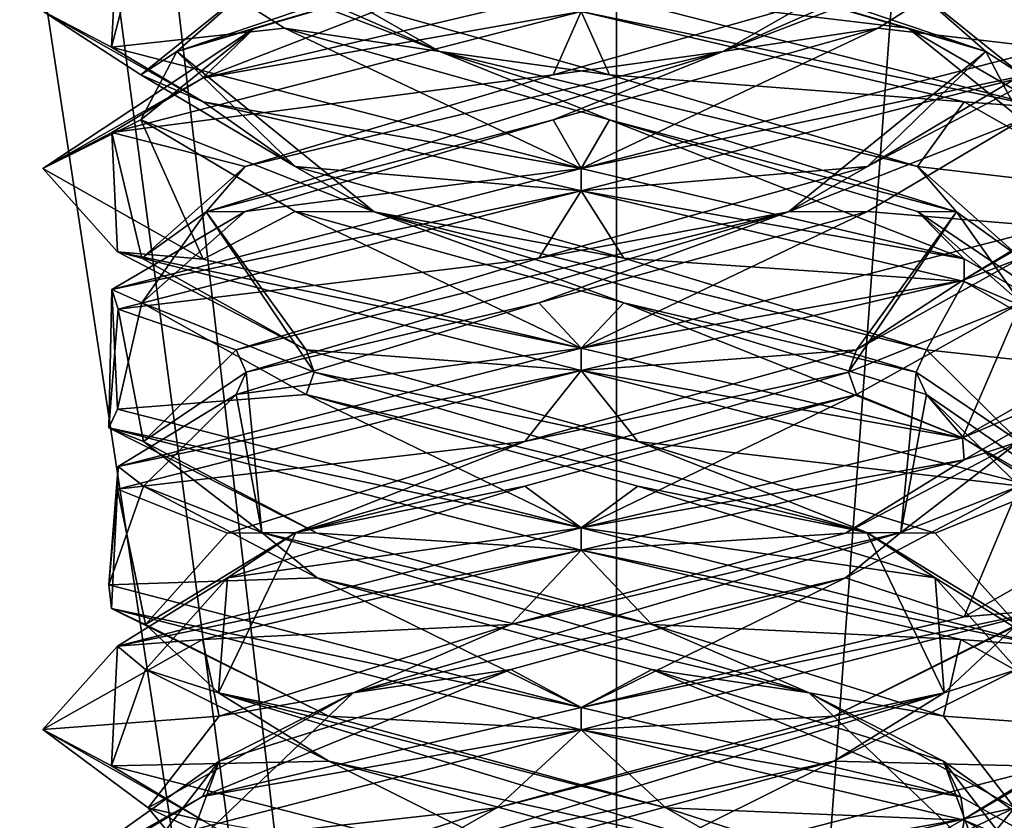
# Model space of a CAD drawing. Header units: millimetres. Extents: x -19 to 152, y -2 to 200.
# Tile 22 of 162: x -14.86 to -12.12, y 12.99 to 15.21. Entities that reach past the tile are written whole.
import ezdxf

# ---------------------------------------------------------------- set-up
doc = ezdxf.new("R2010")
doc.units = ezdxf.units.MM
doc.header["$LTSCALE"] = 65.185185
for name, color, linetype in [('181', 7, 'CONTINUOUS'), ('190', 7, 'CONTINUOUS'), ('191', 7, 'CONTINUOUS'), ('192', 7, 'CONTINUOUS'), ('202', 7, 'CONTINUOUS'), ('203', 7, 'CONTINUOUS'), ('204', 7, 'CONTINUOUS'), ('214', 7, 'CONTINUOUS'), ('215', 7, 'CONTINUOUS'), ('216', 7, 'CONTINUOUS'), ('235', 7, 'CONTINUOUS'), ('236', 7, 'CONTINUOUS'), ('237', 7, 'CONTINUOUS'), ('340', 7, 'CONTINUOUS'), ('676', 7, 'CONTINUOUS'), ('777', 7, 'CONTINUOUS'), ('778', 7, 'CONTINUOUS'), ('779', 7, 'CONTINUOUS')]:
    doc.layers.add(name, color=color, linetype=linetype)

msp = doc.modelspace()

# ---------------------------------------------------------------- linework, layer by layer
at = {"layer": '181', "color": 7, "linetype": 'Continuous'}
for points in [[(-14.6085, 15.1374, -0.7333), (-14.8, 15.2379, 0.0017), (-14.591, 15.47, 0.7638), (-14.6085, 15.1374, -0.7333)], [(-13.3, 15.3, 1.5), (-14.3547, 15.0518, 1.0666), (-13.3, 15.2375, 1.5), (-13.3, 15.3, 1.5)], [(-14.3535, 14.9853, -1.0678), (-14.8, 15.2379, 0.0017), (-14.6085, 15.1374, -0.7333), (-14.3535, 14.9853, -1.0678)], [(-13.3, 15.2375, 1.5), (-14.3547, 15.0518, 1.0666), (-14.6074, 14.9006, 0.7354), (-13.3, 15.2375, 1.5)], [(-13.3, 14.8, -1.5), (-14.3535, 14.9853, -1.0678), (-14.6085, 15.1374, -0.7333), (-13.3, 14.8, -1.5)], [(-14.3547, 15.0518, 1.0666), (-14.8, 14.8004, 0.0017), (-14.6074, 14.9006, 0.7354), (-14.3547, 15.0518, 1.0666)], [(-13.3, 14.7375, -1.5), (-14.3535, 14.9853, -1.0678), (-13.3, 14.8, -1.5), (-13.3, 14.7375, -1.5)], [(-14.6074, 14.9006, 0.7354), (-14.8, 14.8004, 0.0017), (-14.5918, 14.5678, -0.7625), (-14.6074, 14.9006, 0.7354)], [(-14.8, 14.8004, 0.0017), (-14.3535, 14.5478, -1.0678), (-14.5918, 14.5678, -0.7625), (-14.8, 14.8004, 0.0017)], [(-13.3, 14.7375, 1.5), (-13.3, 14.8, 1.5), (-14.6074, 14.4631, 0.7354), (-13.3, 14.7375, 1.5)], [(-14.59, 14.408, 0.7655), (-13.3, 14.7375, 1.5), (-14.6074, 14.4631, 0.7354), (-14.59, 14.408, 0.7655)], [(-13.3, 14.3, -1.5), (-13.3, 14.2375, -1.5), (-14.5918, 14.5678, -0.7625), (-13.3, 14.3, -1.5)], [(-14.3535, 14.5478, -1.0678), (-13.3, 14.3, -1.5), (-14.5918, 14.5678, -0.7625), (-14.3535, 14.5478, -1.0678)], [(-14.6161, 14.0782, -0.7196), (-14.59, 14.408, 0.7655), (-14.6074, 14.4631, 0.7354), (-14.6161, 14.0782, -0.7196)], [(-14.5918, 14.1303, -0.7625), (-14.6161, 14.0782, -0.7196), (-14.6074, 14.4631, 0.7354), (-14.5918, 14.1303, -0.7625)], [(-13.3, 14.2375, 1.5), (-13.3, 14.3, 1.5), (-14.59, 13.9705, 0.7655), (-13.3, 14.2375, 1.5)], [(-14.5913, 13.9074, 0.7633), (-13.3, 14.2375, 1.5), (-14.59, 13.9705, 0.7655), (-14.5913, 13.9074, 0.7633)], [(-13.3, 13.8, -1.5), (-14.6161, 14.0782, -0.7196), (-14.5918, 14.1303, -0.7625), (-13.3, 13.8, -1.5)], [(-13.3, 13.7375, -1.5), (-14.6161, 14.0782, -0.7196), (-13.3, 13.8, -1.5), (-13.3, 13.7375, -1.5)], [(-14.6161, 13.6407, -0.7196), (-14.5913, 13.9074, 0.7633), (-14.59, 13.9705, 0.7655), (-14.6161, 13.6407, -0.7196)], [(-14.6083, 13.5748, -0.7338), (-14.5913, 13.9074, 0.7633), (-14.6161, 13.6407, -0.7196), (-14.6083, 13.5748, -0.7338)], [(-13.3, 13.7375, 1.5), (-13.3, 13.8, 1.5), (-14.5913, 13.4699, 0.7633), (-13.3, 13.7375, 1.5)], [(-14.3551, 13.4892, 1.0662), (-13.3, 13.7375, 1.5), (-14.5913, 13.4699, 0.7633), (-14.3551, 13.4892, 1.0662)], [(-13.3, 13.3, -1.5), (-14.6083, 13.5748, -0.7338), (-14.6161, 13.6407, -0.7196), (-13.3, 13.3, -1.5)], [(-13.3, 13.2375, -1.5), (-14.6083, 13.5748, -0.7338), (-13.3, 13.3, -1.5), (-13.3, 13.2375, -1.5)], [(-14.8, 13.2379, 0.0021), (-14.3551, 13.4892, 1.0662), (-14.5913, 13.4699, 0.7633), (-14.8, 13.2379, 0.0021)], [(-14.6083, 13.1373, -0.7338), (-14.8, 13.2379, 0.0021), (-14.5913, 13.4699, 0.7633), (-14.6083, 13.1373, -0.7338)], [(-13.3, 13.3, 1.5), (-14.3551, 13.0517, 1.0662), (-13.3, 13.2375, 1.5), (-13.3, 13.3, 1.5)], [(-14.3536, 12.9854, -1.0676), (-14.8, 13.2379, 0.0021), (-14.6083, 13.1373, -0.7338), (-14.3536, 12.9854, -1.0676)], [(-13.3, 13.2375, 1.5), (-14.3551, 13.0517, 1.0662), (-14.6075, 12.9005, 0.7351), (-13.3, 13.2375, 1.5)], [(-13.3, 12.8, -1.5), (-14.3536, 12.9854, -1.0676), (-14.6083, 13.1373, -0.7338), (-13.3, 12.8, -1.5)], [(-14.3551, 13.0517, 1.0662), (-14.8, 12.8004, 0.0021), (-14.6075, 12.9005, 0.7351), (-14.3551, 13.0517, 1.0662)]]:
    msp.add_3dface(points, dxfattribs=at)
at = {"layer": '190', "color": 7, "linetype": 'Continuous'}
for points in [[(-14.3547, 15.0518, 1.0666), (-13.3, 15.3, 1.5), (-13.3394, 15.446, 1.2287), (-14.3547, 15.0518, 1.0666)], [(-14.2101, 15.1909, 0.8265), (-14.3547, 15.0518, 1.0666), (-13.3394, 15.446, 1.2287), (-14.2101, 15.1909, 0.8265)], [(-14.8, 14.8004, 0.0017), (-14.3547, 15.0518, 1.0666), (-14.2101, 15.1909, 0.8265), (-14.8, 14.8004, 0.0017)], [(-14.5268, 14.9358, -0.0788), (-14.8, 14.8004, 0.0017), (-14.2101, 15.1909, 0.8265), (-14.5268, 14.9358, -0.0788)], [(-14.3535, 14.5478, -1.0678), (-14.8, 14.8004, 0.0017), (-14.5268, 14.9358, -0.0788), (-14.3535, 14.5478, -1.0678)], [(-14.0969, 14.6807, -0.9361), (-14.3535, 14.5478, -1.0678), (-14.5268, 14.9358, -0.0788), (-14.0969, 14.6807, -0.9361)], [(-13.3, 14.3, -1.5), (-14.3535, 14.5478, -1.0678), (-14.0969, 14.6807, -0.9361), (-13.3, 14.3, -1.5)], [(-13.182, 14.4256, -1.2237), (-13.3, 14.3, -1.5), (-14.0969, 14.6807, -0.9361), (-13.182, 14.4256, -1.2237)], [(-13.3, 14.3, -1.5), (-13.182, 14.4256, -1.2237), (-12.2335, 14.0483, -1.0548), (-13.3, 14.3, -1.5)], [(-13.182, 14.4256, -1.2237), (-12.3388, 14.1705, -0.7665), (-12.2335, 14.0483, -1.0548), (-13.182, 14.4256, -1.2237)], [(-12.3388, 14.1705, -0.7665), (-12.0807, 13.9154, 0.1572), (-11.8, 13.7991, 0.004), (-12.3388, 14.1705, -0.7665)], [(-12.2335, 14.0483, -1.0548), (-12.3388, 14.1705, -0.7665), (-11.8, 13.7991, 0.004), (-12.2335, 14.0483, -1.0548)], [(-12.0807, 13.9154, 0.1572), (-12.5647, 13.6603, 0.9852), (-12.2334, 13.5518, 1.0547), (-12.0807, 13.9154, 0.1572)], [(-11.8, 13.7991, 0.004), (-12.0807, 13.9154, 0.1572), (-12.2334, 13.5518, 1.0547), (-11.8, 13.7991, 0.004)], [(-13.4962, 13.4052, 1.2136), (-13.3, 13.3, 1.5), (-12.5647, 13.6603, 0.9852), (-13.4962, 13.4052, 1.2136)], [(-12.5647, 13.6603, 0.9852), (-13.3, 13.3, 1.5), (-12.2334, 13.5518, 1.0547), (-12.5647, 13.6603, 0.9852)], [(-14.3551, 13.0517, 1.0662), (-13.3, 13.3, 1.5), (-13.4962, 13.4052, 1.2136), (-14.3551, 13.0517, 1.0662)], [(-14.3083, 13.1501, 0.7033), (-14.3551, 13.0517, 1.0662), (-13.4962, 13.4052, 1.2136), (-14.3083, 13.1501, 0.7033)], [(-14.8, 12.8004, 0.0021), (-14.3551, 13.0517, 1.0662), (-14.3083, 13.1501, 0.7033), (-14.8, 12.8004, 0.0021)], [(-14.5067, 12.895, -0.235), (-14.8, 12.8004, 0.0021), (-14.3083, 13.1501, 0.7033), (-14.5067, 12.895, -0.235)]]:
    msp.add_3dface(points, dxfattribs=at)
at = {"layer": '191', "color": 7, "linetype": 'Continuous'}
for points in [[(-14.4263, 15.1259, 0.3941), (-13.3394, 15.446, 1.2287), (-13.1001, 15.5723, 1.1764), (-14.4263, 15.1259, 0.3941)], [(-14.4263, 15.1259, 0.3941), (-13.1001, 15.5723, 1.1764), (-14.2101, 15.3159, 0.8265), (-14.4263, 15.1259, 0.3941)], [(-14.2101, 15.1909, 0.8265), (-13.3394, 15.446, 1.2287), (-14.4263, 15.1259, 0.3941), (-14.2101, 15.1909, 0.8265)], [(-14.5268, 15.0608, -0.0788), (-14.4263, 15.1259, 0.3941), (-14.2101, 15.3159, 0.8265), (-14.5268, 15.0608, -0.0788)], [(-14.5268, 14.9358, -0.0788), (-14.2101, 15.1909, 0.8265), (-14.4263, 15.1259, 0.3941), (-14.5268, 14.9358, -0.0788)], [(-13.8772, 14.6795, -1.0444), (-14.5268, 14.9358, -0.0788), (-14.4263, 15.1259, 0.3941), (-13.8772, 14.6795, -1.0444)], [(-14.0969, 14.8057, -0.9361), (-14.4263, 15.1259, 0.3941), (-14.5268, 15.0608, -0.0788), (-14.0969, 14.8057, -0.9361)], [(-13.8772, 14.6795, -1.0444), (-14.4263, 15.1259, 0.3941), (-14.0969, 14.8057, -0.9361), (-13.8772, 14.6795, -1.0444)], [(-14.0969, 14.6807, -0.9361), (-14.5268, 14.9358, -0.0788), (-13.8772, 14.6795, -1.0444), (-14.0969, 14.6807, -0.9361)], [(-13.182, 14.5506, -1.2237), (-13.8772, 14.6795, -1.0444), (-14.0969, 14.8057, -0.9361), (-13.182, 14.5506, -1.2237)], [(-13.182, 14.4256, -1.2237), (-14.0969, 14.6807, -0.9361), (-13.8772, 14.6795, -1.0444), (-13.182, 14.4256, -1.2237)], [(-12.3671, 14.233, -0.744), (-13.182, 14.4256, -1.2237), (-13.8772, 14.6795, -1.0444), (-12.3671, 14.233, -0.744)], [(-12.3671, 14.233, -0.744), (-13.8772, 14.6795, -1.0444), (-12.3388, 14.2955, -0.7665), (-12.3671, 14.233, -0.744)], [(-12.3388, 14.2955, -0.7665), (-13.8772, 14.6795, -1.0444), (-13.182, 14.5506, -1.2237), (-12.3388, 14.2955, -0.7665)], [(-12.3388, 14.1705, -0.7665), (-13.182, 14.4256, -1.2237), (-12.3671, 14.233, -0.744), (-12.3388, 14.1705, -0.7665)], [(-12.0807, 14.0404, 0.1572), (-12.3671, 14.233, -0.744), (-12.3388, 14.2955, -0.7665), (-12.0807, 14.0404, 0.1572)], [(-12.4102, 13.7866, 0.7951), (-12.3388, 14.1705, -0.7665), (-12.3671, 14.233, -0.744), (-12.4102, 13.7866, 0.7951)], [(-12.4102, 13.7866, 0.7951), (-12.3671, 14.233, -0.744), (-12.0807, 14.0404, 0.1572), (-12.4102, 13.7866, 0.7951)], [(-12.0807, 13.9154, 0.1572), (-12.3388, 14.1705, -0.7665), (-12.4102, 13.7866, 0.7951), (-12.0807, 13.9154, 0.1572)], [(-12.5647, 13.7853, 0.9852), (-12.4102, 13.7866, 0.7951), (-12.0807, 14.0404, 0.1572), (-12.5647, 13.7853, 0.9852)], [(-12.5647, 13.6603, 0.9852), (-12.0807, 13.9154, 0.1572), (-12.4102, 13.7866, 0.7951), (-12.5647, 13.6603, 0.9852)], [(-13.9349, 13.3402, 1.0104), (-12.5647, 13.6603, 0.9852), (-12.4102, 13.7866, 0.7951), (-13.9349, 13.3402, 1.0104)], [(-13.9349, 13.3402, 1.0104), (-12.4102, 13.7866, 0.7951), (-13.4962, 13.5302, 1.2136), (-13.9349, 13.3402, 1.0104)], [(-13.4962, 13.5302, 1.2136), (-12.4102, 13.7866, 0.7951), (-12.5647, 13.7853, 0.9852), (-13.4962, 13.5302, 1.2136)], [(-13.4962, 13.4052, 1.2136), (-12.5647, 13.6603, 0.9852), (-13.9349, 13.3402, 1.0104), (-13.4962, 13.4052, 1.2136)], [(-14.3083, 13.2751, 0.7033), (-13.9349, 13.3402, 1.0104), (-13.4962, 13.5302, 1.2136), (-14.3083, 13.2751, 0.7033)], [(-14.3083, 13.1501, 0.7033), (-13.4962, 13.4052, 1.2136), (-13.9349, 13.3402, 1.0104), (-14.3083, 13.1501, 0.7033)], [(-14.4024, 12.8938, -0.4566), (-13.9349, 13.3402, 1.0104), (-14.5067, 13.02, -0.235), (-14.4024, 12.8938, -0.4566)], [(-14.5067, 13.02, -0.235), (-13.9349, 13.3402, 1.0104), (-14.3083, 13.2751, 0.7033), (-14.5067, 13.02, -0.235)], [(-14.4024, 12.8938, -0.4566), (-14.3083, 13.1501, 0.7033), (-13.9349, 13.3402, 1.0104), (-14.4024, 12.8938, -0.4566)], [(-14.5067, 12.895, -0.235), (-14.3083, 13.1501, 0.7033), (-14.4024, 12.8938, -0.4566), (-14.5067, 12.895, -0.235)], [(-13.9707, 12.7649, -1.0303), (-14.4024, 12.8938, -0.4566), (-14.5067, 13.02, -0.235), (-13.9707, 12.7649, -1.0303)]]:
    msp.add_3dface(points, dxfattribs=at)
at = {"layer": '192', "color": 7, "linetype": 'Continuous'}
for points in [[(-14.8, 15.2379, 0.0017), (-14.5268, 15.0608, -0.0788), (-14.2101, 15.3159, 0.8265), (-14.8, 15.2379, 0.0017)], [(-14.8, 15.2379, 0.0017), (-14.3535, 14.9853, -1.0678), (-14.5268, 15.0608, -0.0788), (-14.8, 15.2379, 0.0017)], [(-14.3535, 14.9853, -1.0678), (-14.0969, 14.8057, -0.9361), (-14.5268, 15.0608, -0.0788), (-14.3535, 14.9853, -1.0678)], [(-14.3535, 14.9853, -1.0678), (-13.3, 14.7375, -1.5), (-14.0969, 14.8057, -0.9361), (-14.3535, 14.9853, -1.0678)], [(-13.3, 14.7375, -1.5), (-13.182, 14.5506, -1.2237), (-14.0969, 14.8057, -0.9361), (-13.3, 14.7375, -1.5)], [(-13.182, 14.5506, -1.2237), (-13.3, 14.7375, -1.5), (-12.2335, 14.4858, -1.0548), (-13.182, 14.5506, -1.2237)], [(-12.3388, 14.2955, -0.7665), (-13.182, 14.5506, -1.2237), (-12.2335, 14.4858, -1.0548), (-12.3388, 14.2955, -0.7665)], [(-11.8, 14.2366, 0.004), (-12.3388, 14.2955, -0.7665), (-12.2335, 14.4858, -1.0548), (-11.8, 14.2366, 0.004)], [(-12.0807, 14.0404, 0.1572), (-12.3388, 14.2955, -0.7665), (-11.8, 14.2366, 0.004), (-12.0807, 14.0404, 0.1572)], [(-12.2334, 13.9893, 1.0547), (-12.0807, 14.0404, 0.1572), (-11.8, 14.2366, 0.004), (-12.2334, 13.9893, 1.0547)], [(-12.5647, 13.7853, 0.9852), (-12.0807, 14.0404, 0.1572), (-12.2334, 13.9893, 1.0547), (-12.5647, 13.7853, 0.9852)], [(-13.3, 13.7375, 1.5), (-12.5647, 13.7853, 0.9852), (-12.2334, 13.9893, 1.0547), (-13.3, 13.7375, 1.5)], [(-13.3, 13.7375, 1.5), (-13.4962, 13.5302, 1.2136), (-12.5647, 13.7853, 0.9852), (-13.3, 13.7375, 1.5)], [(-13.3, 13.7375, 1.5), (-14.3551, 13.4892, 1.0662), (-13.4962, 13.5302, 1.2136), (-13.3, 13.7375, 1.5)], [(-14.3551, 13.4892, 1.0662), (-14.3083, 13.2751, 0.7033), (-13.4962, 13.5302, 1.2136), (-14.3551, 13.4892, 1.0662)], [(-14.3551, 13.4892, 1.0662), (-14.8, 13.2379, 0.0021), (-14.3083, 13.2751, 0.7033), (-14.3551, 13.4892, 1.0662)], [(-14.8, 13.2379, 0.0021), (-14.5067, 13.02, -0.235), (-14.3083, 13.2751, 0.7033), (-14.8, 13.2379, 0.0021)], [(-14.8, 13.2379, 0.0021), (-14.3536, 12.9854, -1.0676), (-14.5067, 13.02, -0.235), (-14.8, 13.2379, 0.0021)], [(-14.3536, 12.9854, -1.0676), (-13.9707, 12.7649, -1.0303), (-14.5067, 13.02, -0.235), (-14.3536, 12.9854, -1.0676)]]:
    msp.add_3dface(points, dxfattribs=at)
at = {"layer": '202', "color": 7, "linetype": 'Continuous'}
for points in [[(-14.6085, 15.1374, -0.7333), (-14.591, 15.47, 0.7638), (-14.5287, 15.446, -0.0394), (-14.6085, 15.1374, -0.7333)], [(-14.1265, 15.1909, -0.9101), (-14.6085, 15.1374, -0.7333), (-14.5287, 15.446, -0.0394), (-14.1265, 15.1909, -0.9101)], [(-13.3, 14.8, -1.5), (-14.6085, 15.1374, -0.7333), (-14.1265, 15.1909, -0.9101), (-13.3, 14.8, -1.5)], [(-13.2212, 14.9358, -1.2268), (-13.3, 14.8, -1.5), (-14.1265, 15.1909, -0.9101), (-13.2212, 14.9358, -1.2268)], [(-13.3, 14.8, -1.5), (-13.2212, 14.9358, -1.2268), (-12.2334, 14.5482, -1.0547), (-13.3, 14.8, -1.5)], [(-13.2212, 14.9358, -1.2268), (-12.3639, 14.6807, -0.7969), (-12.2334, 14.5482, -1.0547), (-13.2212, 14.9358, -1.2268)], [(-12.3639, 14.6807, -0.7969), (-12.0763, 14.4256, 0.118), (-11.8, 14.3018, -0.0083), (-12.3639, 14.6807, -0.7969)], [(-12.2334, 14.5482, -1.0547), (-12.3639, 14.6807, -0.7969), (-11.8, 14.3018, -0.0083), (-12.2334, 14.5482, -1.0547)], [(-12.0763, 14.4256, 0.118), (-12.5335, 14.1705, 0.9612), (-12.2383, 14.0503, 1.0596), (-12.0763, 14.4256, 0.118)], [(-11.8, 14.3018, -0.0083), (-12.0763, 14.4256, 0.118), (-12.2383, 14.0503, 1.0596), (-11.8, 14.3018, -0.0083)], [(-13.4572, 13.9154, 1.2193), (-13.3, 13.8, 1.5), (-12.5335, 14.1705, 0.9612), (-13.4572, 13.9154, 1.2193)], [(-12.5335, 14.1705, 0.9612), (-13.3, 13.8, 1.5), (-12.2383, 14.0503, 1.0596), (-12.5335, 14.1705, 0.9612)], [(-14.2852, 13.6603, 0.7353), (-13.3, 13.8, 1.5), (-13.4572, 13.9154, 1.2193), (-14.2852, 13.6603, 0.7353)], [(-14.5913, 13.4699, 0.7633), (-13.3, 13.8, 1.5), (-14.2852, 13.6603, 0.7353), (-14.5913, 13.4699, 0.7633)], [(-14.5136, 13.4052, -0.1962), (-14.5913, 13.4699, 0.7633), (-14.2852, 13.6603, 0.7353), (-14.5136, 13.4052, -0.1962)], [(-14.6083, 13.1373, -0.7338), (-14.5913, 13.4699, 0.7633), (-14.5136, 13.4052, -0.1962), (-14.6083, 13.1373, -0.7338)], [(-14.0033, 13.1501, -1.0083), (-14.6083, 13.1373, -0.7338), (-14.5136, 13.4052, -0.1962), (-14.0033, 13.1501, -1.0083)], [(-13.3, 12.8, -1.5), (-14.6083, 13.1373, -0.7338), (-14.0033, 13.1501, -1.0083), (-13.3, 12.8, -1.5)], [(-13.065, 12.895, -1.2067), (-13.3, 12.8, -1.5), (-14.0033, 13.1501, -1.0083), (-13.065, 12.895, -1.2067)]]:
    msp.add_3dface(points, dxfattribs=at)
at = {"layer": '203', "color": 7, "linetype": 'Continuous'}
for points in [[(-13.6941, 15.1259, -1.1263), (-14.5287, 15.446, -0.0394), (-14.4764, 15.5723, 0.1999), (-13.6941, 15.1259, -1.1263)], [(-13.6941, 15.1259, -1.1263), (-14.4764, 15.5723, 0.1999), (-14.1265, 15.3159, -0.9101), (-13.6941, 15.1259, -1.1263)], [(-14.1265, 15.1909, -0.9101), (-14.5287, 15.446, -0.0394), (-13.6941, 15.1259, -1.1263), (-14.1265, 15.1909, -0.9101)], [(-13.2212, 15.0608, -1.2268), (-13.6941, 15.1259, -1.1263), (-14.1265, 15.3159, -0.9101), (-13.2212, 15.0608, -1.2268)], [(-13.2212, 14.9358, -1.2268), (-14.1265, 15.1909, -0.9101), (-13.6941, 15.1259, -1.1263), (-13.2212, 14.9358, -1.2268)], [(-12.2556, 14.6795, -0.5772), (-13.2212, 14.9358, -1.2268), (-13.6941, 15.1259, -1.1263), (-12.2556, 14.6795, -0.5772)], [(-12.2556, 14.6795, -0.5772), (-13.6941, 15.1259, -1.1263), (-12.3639, 14.8057, -0.7969), (-12.2556, 14.6795, -0.5772)], [(-12.3639, 14.8057, -0.7969), (-13.6941, 15.1259, -1.1263), (-13.2212, 15.0608, -1.2268), (-12.3639, 14.8057, -0.7969)], [(-12.3639, 14.6807, -0.7969), (-13.2212, 14.9358, -1.2268), (-12.2556, 14.6795, -0.5772), (-12.3639, 14.6807, -0.7969)], [(-12.0763, 14.5506, 0.118), (-12.2556, 14.6795, -0.5772), (-12.3639, 14.8057, -0.7969), (-12.0763, 14.5506, 0.118)], [(-12.556, 14.233, 0.9329), (-12.0763, 14.4256, 0.118), (-12.2556, 14.6795, -0.5772), (-12.556, 14.233, 0.9329)], [(-12.556, 14.233, 0.9329), (-12.2556, 14.6795, -0.5772), (-12.5335, 14.2955, 0.9612), (-12.556, 14.233, 0.9329)], [(-12.5335, 14.2955, 0.9612), (-12.2556, 14.6795, -0.5772), (-12.0763, 14.5506, 0.118), (-12.5335, 14.2955, 0.9612)], [(-12.0763, 14.4256, 0.118), (-12.3639, 14.6807, -0.7969), (-12.2556, 14.6795, -0.5772), (-12.0763, 14.4256, 0.118)], [(-12.5335, 14.1705, 0.9612), (-12.0763, 14.4256, 0.118), (-12.556, 14.233, 0.9329), (-12.5335, 14.1705, 0.9612)], [(-13.4572, 14.0404, 1.2193), (-12.556, 14.233, 0.9329), (-12.5335, 14.2955, 0.9612), (-13.4572, 14.0404, 1.2193)], [(-14.0951, 13.7866, 0.8898), (-12.5335, 14.1705, 0.9612), (-12.556, 14.233, 0.9329), (-14.0951, 13.7866, 0.8898)], [(-14.0951, 13.7866, 0.8898), (-12.556, 14.233, 0.9329), (-13.4572, 14.0404, 1.2193), (-14.0951, 13.7866, 0.8898)], [(-13.4572, 13.9154, 1.2193), (-12.5335, 14.1705, 0.9612), (-14.0951, 13.7866, 0.8898), (-13.4572, 13.9154, 1.2193)], [(-14.2852, 13.7853, 0.7353), (-14.0951, 13.7866, 0.8898), (-13.4572, 14.0404, 1.2193), (-14.2852, 13.7853, 0.7353)], [(-14.2852, 13.6603, 0.7353), (-13.4572, 13.9154, 1.2193), (-14.0951, 13.7866, 0.8898), (-14.2852, 13.6603, 0.7353)], [(-14.3104, 13.3402, -0.6349), (-14.0951, 13.7866, 0.8898), (-14.5136, 13.5302, -0.1962), (-14.3104, 13.3402, -0.6349)], [(-14.5136, 13.5302, -0.1962), (-14.0951, 13.7866, 0.8898), (-14.2852, 13.7853, 0.7353), (-14.5136, 13.5302, -0.1962)], [(-14.3104, 13.3402, -0.6349), (-14.2852, 13.6603, 0.7353), (-14.0951, 13.7866, 0.8898), (-14.3104, 13.3402, -0.6349)], [(-14.5136, 13.4052, -0.1962), (-14.2852, 13.6603, 0.7353), (-14.3104, 13.3402, -0.6349), (-14.5136, 13.4052, -0.1962)], [(-14.0033, 13.2751, -1.0083), (-14.3104, 13.3402, -0.6349), (-14.5136, 13.5302, -0.1962), (-14.0033, 13.2751, -1.0083)], [(-14.0033, 13.1501, -1.0083), (-14.5136, 13.4052, -0.1962), (-14.3104, 13.3402, -0.6349), (-14.0033, 13.1501, -1.0083)], [(-12.8434, 12.8938, -1.1024), (-14.0033, 13.1501, -1.0083), (-14.3104, 13.3402, -0.6349), (-12.8434, 12.8938, -1.1024)], [(-12.8434, 12.8938, -1.1024), (-14.3104, 13.3402, -0.6349), (-13.065, 13.02, -1.2067), (-12.8434, 12.8938, -1.1024)], [(-13.065, 13.02, -1.2067), (-14.3104, 13.3402, -0.6349), (-14.0033, 13.2751, -1.0083), (-13.065, 13.02, -1.2067)], [(-13.065, 12.895, -1.2067), (-14.0033, 13.1501, -1.0083), (-12.8434, 12.8938, -1.1024), (-13.065, 12.895, -1.2067)], [(-12.2697, 12.7649, -0.6707), (-12.8434, 12.8938, -1.1024), (-13.065, 13.02, -1.2067), (-12.2697, 12.7649, -0.6707)]]:
    msp.add_3dface(points, dxfattribs=at)
at = {"layer": '204', "color": 7, "linetype": 'Continuous'}
for points in [[(-13.3, 15.2375, -1.5), (-13.2212, 15.0608, -1.2268), (-14.1265, 15.3159, -0.9101), (-13.3, 15.2375, -1.5)], [(-13.2212, 15.0608, -1.2268), (-13.3, 15.2375, -1.5), (-12.2334, 14.9857, -1.0547), (-13.2212, 15.0608, -1.2268)], [(-12.3639, 14.8057, -0.7969), (-13.2212, 15.0608, -1.2268), (-12.2334, 14.9857, -1.0547), (-12.3639, 14.8057, -0.7969)], [(-11.8, 14.7393, -0.0083), (-12.3639, 14.8057, -0.7969), (-12.2334, 14.9857, -1.0547), (-11.8, 14.7393, -0.0083)], [(-12.0763, 14.5506, 0.118), (-12.3639, 14.8057, -0.7969), (-11.8, 14.7393, -0.0083), (-12.0763, 14.5506, 0.118)], [(-12.2383, 14.4878, 1.0596), (-12.0763, 14.5506, 0.118), (-11.8, 14.7393, -0.0083), (-12.2383, 14.4878, 1.0596)], [(-12.5335, 14.2955, 0.9612), (-12.0763, 14.5506, 0.118), (-12.2383, 14.4878, 1.0596), (-12.5335, 14.2955, 0.9612)], [(-13.3, 14.2375, 1.5), (-12.5335, 14.2955, 0.9612), (-12.2383, 14.4878, 1.0596), (-13.3, 14.2375, 1.5)], [(-13.3, 14.2375, 1.5), (-13.4572, 14.0404, 1.2193), (-12.5335, 14.2955, 0.9612), (-13.3, 14.2375, 1.5)], [(-13.3, 14.2375, 1.5), (-14.5913, 13.9074, 0.7633), (-13.4572, 14.0404, 1.2193), (-13.3, 14.2375, 1.5)], [(-14.5913, 13.9074, 0.7633), (-14.2852, 13.7853, 0.7353), (-13.4572, 14.0404, 1.2193), (-14.5913, 13.9074, 0.7633)], [(-14.5913, 13.9074, 0.7633), (-14.6083, 13.5748, -0.7338), (-14.5136, 13.5302, -0.1962), (-14.5913, 13.9074, 0.7633)], [(-14.5913, 13.9074, 0.7633), (-14.5136, 13.5302, -0.1962), (-14.2852, 13.7853, 0.7353), (-14.5913, 13.9074, 0.7633)], [(-14.6083, 13.5748, -0.7338), (-13.3, 13.2375, -1.5), (-14.0033, 13.2751, -1.0083), (-14.6083, 13.5748, -0.7338)], [(-14.6083, 13.5748, -0.7338), (-14.0033, 13.2751, -1.0083), (-14.5136, 13.5302, -0.1962), (-14.6083, 13.5748, -0.7338)], [(-13.3, 13.2375, -1.5), (-13.065, 13.02, -1.2067), (-14.0033, 13.2751, -1.0083), (-13.3, 13.2375, -1.5)], [(-13.065, 13.02, -1.2067), (-13.3, 13.2375, -1.5), (-12.2336, 12.9858, -1.0549), (-13.065, 13.02, -1.2067)], [(-12.2697, 12.7649, -0.6707), (-13.065, 13.02, -1.2067), (-12.2336, 12.9858, -1.0549), (-12.2697, 12.7649, -0.6707)], [(-11.8, 12.7394, -0.0089), (-12.2697, 12.7649, -0.6707), (-12.2336, 12.9858, -1.0549), (-11.8, 12.7394, -0.0089)]]:
    msp.add_3dface(points, dxfattribs=at)
at = {"layer": '214', "color": 7, "linetype": 'Continuous'}
for points in [[(-12.3899, 15.1909, -0.8265), (-13.3, 15.3, -1.5), (-13.2606, 15.446, -1.2287), (-12.3899, 15.1909, -0.8265)], [(-13.3, 15.3, -1.5), (-12.3899, 15.1909, -0.8265), (-12.006, 14.9688, -0.7586), (-13.3, 15.3, -1.5)], [(-12.3899, 15.1909, -0.8265), (-12.0732, 14.9358, 0.0788), (-12.006, 14.9688, -0.7586), (-12.3899, 15.1909, -0.8265)], [(-12.0732, 14.9358, 0.0788), (-12.5031, 14.6807, 0.9361), (-11.9913, 14.6375, 0.733), (-12.0732, 14.9358, 0.0788)], [(-13.418, 14.4256, 1.2237), (-13.3, 14.3, 1.5), (-12.5031, 14.6807, 0.9361), (-13.418, 14.4256, 1.2237)], [(-12.5031, 14.6807, 0.9361), (-13.3, 14.3, 1.5), (-11.9913, 14.6375, 0.733), (-12.5031, 14.6807, 0.9361)], [(-14.2612, 14.1705, 0.7665), (-13.3, 14.3, 1.5), (-13.418, 14.4256, 1.2237), (-14.2612, 14.1705, 0.7665)], [(-14.59, 13.9705, 0.7655), (-13.3, 14.3, 1.5), (-14.2612, 14.1705, 0.7665), (-14.59, 13.9705, 0.7655)], [(-14.5193, 13.9154, -0.1572), (-14.59, 13.9705, 0.7655), (-14.2612, 14.1705, 0.7665), (-14.5193, 13.9154, -0.1572)], [(-14.6161, 13.6407, -0.7196), (-14.59, 13.9705, 0.7655), (-14.5193, 13.9154, -0.1572), (-14.6161, 13.6407, -0.7196)], [(-14.0353, 13.6603, -0.9852), (-14.6161, 13.6407, -0.7196), (-14.5193, 13.9154, -0.1572), (-14.0353, 13.6603, -0.9852)], [(-13.3, 13.3, -1.5), (-14.6161, 13.6407, -0.7196), (-14.0353, 13.6603, -0.9852), (-13.3, 13.3, -1.5)], [(-13.1038, 13.4052, -1.2136), (-13.3, 13.3, -1.5), (-14.0353, 13.6603, -0.9852), (-13.1038, 13.4052, -1.2136)], [(-12.243, 13.0511, -1.0643), (-13.3, 13.3, -1.5), (-13.1038, 13.4052, -1.2136), (-12.243, 13.0511, -1.0643)], [(-12.2917, 13.1501, -0.7033), (-12.243, 13.0511, -1.0643), (-13.1038, 13.4052, -1.2136), (-12.2917, 13.1501, -0.7033)], [(-11.8001, 12.8026, -0.0124), (-12.243, 13.0511, -1.0643), (-12.2917, 13.1501, -0.7033), (-11.8001, 12.8026, -0.0124)], [(-12.0933, 12.895, 0.235), (-11.8001, 12.8026, -0.0124), (-12.2917, 13.1501, -0.7033), (-12.0933, 12.895, 0.235)]]:
    msp.add_3dface(points, dxfattribs=at)
at = {"layer": '215', "color": 7, "linetype": 'Continuous'}
for points in [[(-12.1737, 15.1259, -0.3941), (-13.2606, 15.446, -1.2287), (-13.4999, 15.5723, -1.1764), (-12.1737, 15.1259, -0.3941)], [(-12.1737, 15.1259, -0.3941), (-13.4999, 15.5723, -1.1764), (-12.3899, 15.3159, -0.8265), (-12.1737, 15.1259, -0.3941)], [(-12.3899, 15.1909, -0.8265), (-13.2606, 15.446, -1.2287), (-12.1737, 15.1259, -0.3941), (-12.3899, 15.1909, -0.8265)], [(-12.0732, 15.0608, 0.0788), (-12.1737, 15.1259, -0.3941), (-12.3899, 15.3159, -0.8265), (-12.0732, 15.0608, 0.0788)], [(-12.0732, 14.9358, 0.0788), (-12.3899, 15.1909, -0.8265), (-12.1737, 15.1259, -0.3941), (-12.0732, 14.9358, 0.0788)], [(-12.7228, 14.6795, 1.0444), (-12.0732, 14.9358, 0.0788), (-12.1737, 15.1259, -0.3941), (-12.7228, 14.6795, 1.0444)], [(-12.7228, 14.6795, 1.0444), (-12.1737, 15.1259, -0.3941), (-12.5031, 14.8057, 0.9361), (-12.7228, 14.6795, 1.0444)], [(-12.5031, 14.8057, 0.9361), (-12.1737, 15.1259, -0.3941), (-12.0732, 15.0608, 0.0788), (-12.5031, 14.8057, 0.9361)], [(-12.5031, 14.6807, 0.9361), (-12.0732, 14.9358, 0.0788), (-12.7228, 14.6795, 1.0444), (-12.5031, 14.6807, 0.9361)], [(-13.418, 14.5506, 1.2237), (-12.7228, 14.6795, 1.0444), (-12.5031, 14.8057, 0.9361), (-13.418, 14.5506, 1.2237)], [(-14.2329, 14.233, 0.744), (-12.7228, 14.6795, 1.0444), (-14.2612, 14.2955, 0.7665), (-14.2329, 14.233, 0.744)], [(-14.2612, 14.2955, 0.7665), (-12.7228, 14.6795, 1.0444), (-13.418, 14.5506, 1.2237), (-14.2612, 14.2955, 0.7665)], [(-14.2329, 14.233, 0.744), (-13.418, 14.4256, 1.2237), (-12.7228, 14.6795, 1.0444), (-14.2329, 14.233, 0.744)], [(-13.418, 14.4256, 1.2237), (-12.5031, 14.6807, 0.9361), (-12.7228, 14.6795, 1.0444), (-13.418, 14.4256, 1.2237)], [(-14.2612, 14.1705, 0.7665), (-13.418, 14.4256, 1.2237), (-14.2329, 14.233, 0.744), (-14.2612, 14.1705, 0.7665)], [(-14.5193, 14.0404, -0.1572), (-14.2329, 14.233, 0.744), (-14.2612, 14.2955, 0.7665), (-14.5193, 14.0404, -0.1572)], [(-14.1898, 13.7866, -0.7951), (-14.2329, 14.233, 0.744), (-14.5193, 14.0404, -0.1572), (-14.1898, 13.7866, -0.7951)], [(-14.1898, 13.7866, -0.7951), (-14.2612, 14.1705, 0.7665), (-14.2329, 14.233, 0.744), (-14.1898, 13.7866, -0.7951)], [(-14.5193, 13.9154, -0.1572), (-14.2612, 14.1705, 0.7665), (-14.1898, 13.7866, -0.7951), (-14.5193, 13.9154, -0.1572)], [(-14.0353, 13.7853, -0.9852), (-14.1898, 13.7866, -0.7951), (-14.5193, 14.0404, -0.1572), (-14.0353, 13.7853, -0.9852)], [(-14.0353, 13.6603, -0.9852), (-14.5193, 13.9154, -0.1572), (-14.1898, 13.7866, -0.7951), (-14.0353, 13.6603, -0.9852)], [(-12.6651, 13.3402, -1.0104), (-14.0353, 13.6603, -0.9852), (-14.1898, 13.7866, -0.7951), (-12.6651, 13.3402, -1.0104)], [(-12.6651, 13.3402, -1.0104), (-14.1898, 13.7866, -0.7951), (-13.1038, 13.5302, -1.2136), (-12.6651, 13.3402, -1.0104)], [(-13.1038, 13.5302, -1.2136), (-14.1898, 13.7866, -0.7951), (-14.0353, 13.7853, -0.9852), (-13.1038, 13.5302, -1.2136)], [(-13.1038, 13.4052, -1.2136), (-14.0353, 13.6603, -0.9852), (-12.6651, 13.3402, -1.0104), (-13.1038, 13.4052, -1.2136)], [(-12.2917, 13.2751, -0.7033), (-12.6651, 13.3402, -1.0104), (-13.1038, 13.5302, -1.2136), (-12.2917, 13.2751, -0.7033)], [(-12.2917, 13.1501, -0.7033), (-13.1038, 13.4052, -1.2136), (-12.6651, 13.3402, -1.0104), (-12.2917, 13.1501, -0.7033)], [(-12.1976, 12.8938, 0.4566), (-12.2917, 13.1501, -0.7033), (-12.6651, 13.3402, -1.0104), (-12.1976, 12.8938, 0.4566)], [(-12.1976, 12.8938, 0.4566), (-12.6651, 13.3402, -1.0104), (-12.0933, 13.02, 0.235), (-12.1976, 12.8938, 0.4566)], [(-12.0933, 13.02, 0.235), (-12.6651, 13.3402, -1.0104), (-12.2917, 13.2751, -0.7033), (-12.0933, 13.02, 0.235)], [(-12.0933, 12.895, 0.235), (-12.2917, 13.1501, -0.7033), (-12.1976, 12.8938, 0.4566), (-12.0933, 12.895, 0.235)], [(-12.6293, 12.7649, 1.0303), (-12.1976, 12.8938, 0.4566), (-12.0933, 13.02, 0.235), (-12.6293, 12.7649, 1.0303)]]:
    msp.add_3dface(points, dxfattribs=at)
at = {"layer": '216', "color": 7, "linetype": 'Continuous'}
for points in [[(-12.0732, 15.0608, 0.0788), (-12.3899, 15.3159, -0.8265), (-12.006, 15.4063, -0.7586), (-12.0732, 15.0608, 0.0788)], [(-13.3, 14.7375, 1.5), (-12.5031, 14.8057, 0.9361), (-11.9913, 15.075, 0.733), (-13.3, 14.7375, 1.5)], [(-12.5031, 14.8057, 0.9361), (-12.0732, 15.0608, 0.0788), (-11.9913, 15.075, 0.733), (-12.5031, 14.8057, 0.9361)], [(-13.3, 14.7375, 1.5), (-13.418, 14.5506, 1.2237), (-12.5031, 14.8057, 0.9361), (-13.3, 14.7375, 1.5)], [(-13.3, 14.7375, 1.5), (-14.59, 14.408, 0.7655), (-13.418, 14.5506, 1.2237), (-13.3, 14.7375, 1.5)], [(-14.59, 14.408, 0.7655), (-14.2612, 14.2955, 0.7665), (-13.418, 14.5506, 1.2237), (-14.59, 14.408, 0.7655)], [(-14.59, 14.408, 0.7655), (-14.6161, 14.0782, -0.7196), (-14.5193, 14.0404, -0.1572), (-14.59, 14.408, 0.7655)], [(-14.59, 14.408, 0.7655), (-14.5193, 14.0404, -0.1572), (-14.2612, 14.2955, 0.7665), (-14.59, 14.408, 0.7655)], [(-14.6161, 14.0782, -0.7196), (-13.3, 13.7375, -1.5), (-14.0353, 13.7853, -0.9852), (-14.6161, 14.0782, -0.7196)], [(-14.6161, 14.0782, -0.7196), (-14.0353, 13.7853, -0.9852), (-14.5193, 14.0404, -0.1572), (-14.6161, 14.0782, -0.7196)], [(-13.3, 13.7375, -1.5), (-13.1038, 13.5302, -1.2136), (-14.0353, 13.7853, -0.9852), (-13.3, 13.7375, -1.5)], [(-13.1038, 13.5302, -1.2136), (-13.3, 13.7375, -1.5), (-12.243, 13.4886, -1.0643), (-13.1038, 13.5302, -1.2136)], [(-12.2917, 13.2751, -0.7033), (-13.1038, 13.5302, -1.2136), (-12.243, 13.4886, -1.0643), (-12.2917, 13.2751, -0.7033)], [(-11.8001, 13.2401, -0.0124), (-12.2917, 13.2751, -0.7033), (-12.243, 13.4886, -1.0643), (-11.8001, 13.2401, -0.0124)], [(-12.0933, 13.02, 0.235), (-12.2917, 13.2751, -0.7033), (-11.8001, 13.2401, -0.0124), (-12.0933, 13.02, 0.235)], [(-12.2331, 12.9894, 1.0544), (-12.0933, 13.02, 0.235), (-11.8001, 13.2401, -0.0124), (-12.2331, 12.9894, 1.0544)], [(-12.6293, 12.7649, 1.0303), (-12.0933, 13.02, 0.235), (-12.2331, 12.9894, 1.0544), (-12.6293, 12.7649, 1.0303)], [(-13.3, 12.7375, 1.5), (-12.6293, 12.7649, 1.0303), (-12.2331, 12.9894, 1.0544), (-13.3, 12.7375, 1.5)]]:
    msp.add_3dface(points, dxfattribs=at)
at = {"layer": '235', "color": 7, "linetype": 'Continuous'}
for points in [[(-12.0713, 15.446, 0.0394), (-12.4735, 15.1909, 0.9101), (-11.9968, 15.1351, 0.7428), (-12.0713, 15.446, 0.0394)], [(-13.3788, 14.9358, 1.2268), (-13.3, 14.8, 1.5), (-12.4735, 15.1909, 0.9101), (-13.3788, 14.9358, 1.2268)], [(-12.4735, 15.1909, 0.9101), (-13.3, 14.8, 1.5), (-11.9968, 15.1351, 0.7428), (-12.4735, 15.1909, 0.9101)], [(-14.2361, 14.6807, 0.7969), (-13.3, 14.8, 1.5), (-13.3788, 14.9358, 1.2268), (-14.2361, 14.6807, 0.7969)], [(-14.6074, 14.4631, 0.7354), (-13.3, 14.8, 1.5), (-14.2361, 14.6807, 0.7969), (-14.6074, 14.4631, 0.7354)], [(-14.5237, 14.4256, -0.118), (-14.6074, 14.4631, 0.7354), (-14.2361, 14.6807, 0.7969), (-14.5237, 14.4256, -0.118)], [(-14.5918, 14.1303, -0.7625), (-14.6074, 14.4631, 0.7354), (-14.5237, 14.4256, -0.118), (-14.5918, 14.1303, -0.7625)], [(-14.0665, 14.1705, -0.9612), (-14.5918, 14.1303, -0.7625), (-14.5237, 14.4256, -0.118), (-14.0665, 14.1705, -0.9612)], [(-13.3, 13.8, -1.5), (-14.5918, 14.1303, -0.7625), (-14.0665, 14.1705, -0.9612), (-13.3, 13.8, -1.5)], [(-13.1428, 13.9154, -1.2193), (-13.3, 13.8, -1.5), (-14.0665, 14.1705, -0.9612), (-13.1428, 13.9154, -1.2193)], [(-12.3148, 13.6603, -0.7353), (-13.3, 13.8, -1.5), (-13.1428, 13.9154, -1.2193), (-12.3148, 13.6603, -0.7353)], [(-13.3, 13.8, -1.5), (-12.3148, 13.6603, -0.7353), (-12.0111, 13.4709, -0.7673), (-13.3, 13.8, -1.5)], [(-12.3148, 13.6603, -0.7353), (-12.0864, 13.4052, 0.1962), (-12.0111, 13.4709, -0.7673), (-12.3148, 13.6603, -0.7353)], [(-12.0864, 13.4052, 0.1962), (-12.5967, 13.1501, 1.0083), (-11.9964, 13.1353, 0.742), (-12.0864, 13.4052, 0.1962)], [(-13.535, 12.895, 1.2067), (-13.3, 12.8, 1.5), (-12.5967, 13.1501, 1.0083), (-13.535, 12.895, 1.2067)], [(-12.5967, 13.1501, 1.0083), (-13.3, 12.8, 1.5), (-11.9964, 13.1353, 0.742), (-12.5967, 13.1501, 1.0083)]]:
    msp.add_3dface(points, dxfattribs=at)
at = {"layer": '236', "color": 7, "linetype": 'Continuous'}
for points in [[(-12.9059, 15.1259, 1.1263), (-12.0713, 15.446, 0.0394), (-12.1236, 15.5723, -0.1999), (-12.9059, 15.1259, 1.1263)], [(-12.9059, 15.1259, 1.1263), (-12.1236, 15.5723, -0.1999), (-12.4735, 15.3159, 0.9101), (-12.9059, 15.1259, 1.1263)], [(-12.4735, 15.1909, 0.9101), (-12.0713, 15.446, 0.0394), (-12.9059, 15.1259, 1.1263), (-12.4735, 15.1909, 0.9101)], [(-13.3788, 15.0608, 1.2268), (-12.9059, 15.1259, 1.1263), (-12.4735, 15.3159, 0.9101), (-13.3788, 15.0608, 1.2268)], [(-13.3788, 14.9358, 1.2268), (-12.4735, 15.1909, 0.9101), (-12.9059, 15.1259, 1.1263), (-13.3788, 14.9358, 1.2268)], [(-14.3444, 14.6795, 0.5772), (-13.3788, 14.9358, 1.2268), (-12.9059, 15.1259, 1.1263), (-14.3444, 14.6795, 0.5772)], [(-14.3444, 14.6795, 0.5772), (-12.9059, 15.1259, 1.1263), (-14.2361, 14.8057, 0.7969), (-14.3444, 14.6795, 0.5772)], [(-14.2361, 14.8057, 0.7969), (-12.9059, 15.1259, 1.1263), (-13.3788, 15.0608, 1.2268), (-14.2361, 14.8057, 0.7969)], [(-14.2361, 14.6807, 0.7969), (-13.3788, 14.9358, 1.2268), (-14.3444, 14.6795, 0.5772), (-14.2361, 14.6807, 0.7969)], [(-14.5237, 14.5506, -0.118), (-14.3444, 14.6795, 0.5772), (-14.2361, 14.8057, 0.7969), (-14.5237, 14.5506, -0.118)], [(-14.5237, 14.4256, -0.118), (-14.2361, 14.6807, 0.7969), (-14.3444, 14.6795, 0.5772), (-14.5237, 14.4256, -0.118)], [(-14.044, 14.233, -0.9329), (-14.5237, 14.4256, -0.118), (-14.3444, 14.6795, 0.5772), (-14.044, 14.233, -0.9329)], [(-14.0665, 14.2955, -0.9612), (-14.3444, 14.6795, 0.5772), (-14.5237, 14.5506, -0.118), (-14.0665, 14.2955, -0.9612)], [(-14.044, 14.233, -0.9329), (-14.3444, 14.6795, 0.5772), (-14.0665, 14.2955, -0.9612), (-14.044, 14.233, -0.9329)], [(-14.0665, 14.1705, -0.9612), (-14.5237, 14.4256, -0.118), (-14.044, 14.233, -0.9329), (-14.0665, 14.1705, -0.9612)], [(-13.1428, 14.0404, -1.2193), (-14.044, 14.233, -0.9329), (-14.0665, 14.2955, -0.9612), (-13.1428, 14.0404, -1.2193)], [(-12.5049, 13.7866, -0.8898), (-14.0665, 14.1705, -0.9612), (-14.044, 14.233, -0.9329), (-12.5049, 13.7866, -0.8898)], [(-12.5049, 13.7866, -0.8898), (-14.044, 14.233, -0.9329), (-13.1428, 14.0404, -1.2193), (-12.5049, 13.7866, -0.8898)], [(-13.1428, 13.9154, -1.2193), (-14.0665, 14.1705, -0.9612), (-12.5049, 13.7866, -0.8898), (-13.1428, 13.9154, -1.2193)], [(-12.3148, 13.7853, -0.7353), (-12.5049, 13.7866, -0.8898), (-13.1428, 14.0404, -1.2193), (-12.3148, 13.7853, -0.7353)], [(-12.3148, 13.6603, -0.7353), (-13.1428, 13.9154, -1.2193), (-12.5049, 13.7866, -0.8898), (-12.3148, 13.6603, -0.7353)], [(-12.2896, 13.3402, 0.6349), (-12.3148, 13.6603, -0.7353), (-12.5049, 13.7866, -0.8898), (-12.2896, 13.3402, 0.6349)], [(-12.2896, 13.3402, 0.6349), (-12.5049, 13.7866, -0.8898), (-12.0864, 13.5302, 0.1962), (-12.2896, 13.3402, 0.6349)], [(-12.0864, 13.5302, 0.1962), (-12.5049, 13.7866, -0.8898), (-12.3148, 13.7853, -0.7353), (-12.0864, 13.5302, 0.1962)], [(-12.0864, 13.4052, 0.1962), (-12.3148, 13.6603, -0.7353), (-12.2896, 13.3402, 0.6349), (-12.0864, 13.4052, 0.1962)], [(-12.5967, 13.2751, 1.0083), (-12.2896, 13.3402, 0.6349), (-12.0864, 13.5302, 0.1962), (-12.5967, 13.2751, 1.0083)], [(-12.5967, 13.1501, 1.0083), (-12.0864, 13.4052, 0.1962), (-12.2896, 13.3402, 0.6349), (-12.5967, 13.1501, 1.0083)], [(-13.7566, 12.8938, 1.1024), (-12.5967, 13.1501, 1.0083), (-12.2896, 13.3402, 0.6349), (-13.7566, 12.8938, 1.1024)], [(-13.7566, 12.8938, 1.1024), (-12.2896, 13.3402, 0.6349), (-13.535, 13.02, 1.2067), (-13.7566, 12.8938, 1.1024)], [(-13.535, 13.02, 1.2067), (-12.2896, 13.3402, 0.6349), (-12.5967, 13.2751, 1.0083), (-13.535, 13.02, 1.2067)], [(-13.535, 12.895, 1.2067), (-12.5967, 13.1501, 1.0083), (-13.7566, 12.8938, 1.1024), (-13.535, 12.895, 1.2067)], [(-14.3303, 12.7649, 0.6707), (-13.7566, 12.8938, 1.1024), (-13.535, 13.02, 1.2067), (-14.3303, 12.7649, 0.6707)]]:
    msp.add_3dface(points, dxfattribs=at)
at = {"layer": '237', "color": 7, "linetype": 'Continuous'}
for points in [[(-13.3, 15.2375, 1.5), (-13.3788, 15.0608, 1.2268), (-12.4735, 15.3159, 0.9101), (-13.3, 15.2375, 1.5)], [(-13.3, 15.2375, 1.5), (-14.6074, 14.9006, 0.7354), (-13.3788, 15.0608, 1.2268), (-13.3, 15.2375, 1.5)], [(-14.6074, 14.9006, 0.7354), (-14.2361, 14.8057, 0.7969), (-13.3788, 15.0608, 1.2268), (-14.6074, 14.9006, 0.7354)], [(-14.6074, 14.9006, 0.7354), (-14.5918, 14.5678, -0.7625), (-14.5237, 14.5506, -0.118), (-14.6074, 14.9006, 0.7354)], [(-14.6074, 14.9006, 0.7354), (-14.5237, 14.5506, -0.118), (-14.2361, 14.8057, 0.7969), (-14.6074, 14.9006, 0.7354)], [(-14.5918, 14.5678, -0.7625), (-13.3, 14.2375, -1.5), (-14.0665, 14.2955, -0.9612), (-14.5918, 14.5678, -0.7625)], [(-14.5918, 14.5678, -0.7625), (-14.0665, 14.2955, -0.9612), (-14.5237, 14.5506, -0.118), (-14.5918, 14.5678, -0.7625)], [(-13.3, 14.2375, -1.5), (-13.1428, 14.0404, -1.2193), (-14.0665, 14.2955, -0.9612), (-13.3, 14.2375, -1.5)], [(-13.1428, 14.0404, -1.2193), (-13.3, 14.2375, -1.5), (-12.0111, 13.9084, -0.7673), (-13.1428, 14.0404, -1.2193)], [(-12.3148, 13.7853, -0.7353), (-13.1428, 14.0404, -1.2193), (-12.0111, 13.9084, -0.7673), (-12.3148, 13.7853, -0.7353)], [(-12.0864, 13.5302, 0.1962), (-12.3148, 13.7853, -0.7353), (-12.0111, 13.9084, -0.7673), (-12.0864, 13.5302, 0.1962)], [(-13.3, 13.2375, 1.5), (-12.5967, 13.2751, 1.0083), (-11.9964, 13.5728, 0.742), (-13.3, 13.2375, 1.5)], [(-12.5967, 13.2751, 1.0083), (-12.0864, 13.5302, 0.1962), (-11.9964, 13.5728, 0.742), (-12.5967, 13.2751, 1.0083)], [(-13.3, 13.2375, 1.5), (-13.535, 13.02, 1.2067), (-12.5967, 13.2751, 1.0083), (-13.3, 13.2375, 1.5)], [(-13.3, 13.2375, 1.5), (-14.6075, 12.9005, 0.7351), (-13.535, 13.02, 1.2067), (-13.3, 13.2375, 1.5)], [(-14.6075, 12.9005, 0.7351), (-14.3303, 12.7649, 0.6707), (-13.535, 13.02, 1.2067), (-14.6075, 12.9005, 0.7351)]]:
    msp.add_3dface(points, dxfattribs=at)
at = {"layer": '340', "color": 7, "linetype": 'Continuous'}
for points in [[(-13.3, 15.2375, -1.5), (-13.3, 15.3, -1.5), (-12.006, 14.9688, -0.7586), (-13.3, 15.2375, -1.5)], [(-12.2334, 14.9857, -1.0547), (-13.3, 15.2375, -1.5), (-12.006, 14.9688, -0.7586), (-12.2334, 14.9857, -1.0547)], [(-13.3, 14.8, 1.5), (-11.9913, 15.075, 0.733), (-11.9968, 15.1351, 0.7428), (-13.3, 14.8, 1.5)], [(-13.3, 14.8, 1.5), (-13.3, 14.7375, 1.5), (-11.9913, 15.075, 0.733), (-13.3, 14.8, 1.5)], [(-11.8, 14.7393, -0.0083), (-12.2334, 14.9857, -1.0547), (-12.006, 14.9688, -0.7586), (-11.8, 14.7393, -0.0083)], [(-13.3, 14.7375, -1.5), (-13.3, 14.8, -1.5), (-12.2334, 14.5482, -1.0547), (-13.3, 14.7375, -1.5)], [(-12.2335, 14.4858, -1.0548), (-13.3, 14.7375, -1.5), (-12.2334, 14.5482, -1.0547), (-12.2335, 14.4858, -1.0548)], [(-12.2383, 14.4878, 1.0596), (-11.8, 14.7393, -0.0083), (-11.9913, 14.6375, 0.733), (-12.2383, 14.4878, 1.0596)], [(-13.3, 14.3, 1.5), (-12.2383, 14.4878, 1.0596), (-11.9913, 14.6375, 0.733), (-13.3, 14.3, 1.5)], [(-12.2335, 14.4858, -1.0548), (-12.2334, 14.5482, -1.0547), (-11.8, 14.3018, -0.0083), (-12.2335, 14.4858, -1.0548)], [(-13.3, 14.3, 1.5), (-13.3, 14.2375, 1.5), (-12.2383, 14.4878, 1.0596), (-13.3, 14.3, 1.5)], [(-11.8, 14.2366, 0.004), (-12.2335, 14.4858, -1.0548), (-11.8, 14.3018, -0.0083), (-11.8, 14.2366, 0.004)], [(-13.3, 14.2375, -1.5), (-13.3, 14.3, -1.5), (-12.2335, 14.0483, -1.0548), (-13.3, 14.2375, -1.5)], [(-11.8, 14.2366, 0.004), (-11.8, 14.3018, -0.0083), (-12.2383, 14.0503, 1.0596), (-11.8, 14.2366, 0.004)], [(-13.3, 14.2375, -1.5), (-12.2335, 14.0483, -1.0548), (-12.0111, 13.9084, -0.7673), (-13.3, 14.2375, -1.5)], [(-12.2334, 13.9893, 1.0547), (-11.8, 14.2366, 0.004), (-12.2383, 14.0503, 1.0596), (-12.2334, 13.9893, 1.0547)], [(-13.3, 13.8, 1.5), (-12.2334, 13.9893, 1.0547), (-12.2383, 14.0503, 1.0596), (-13.3, 13.8, 1.5)], [(-12.2335, 14.0483, -1.0548), (-11.8, 13.7991, 0.004), (-12.0111, 13.9084, -0.7673), (-12.2335, 14.0483, -1.0548)], [(-13.3, 13.8, 1.5), (-13.3, 13.7375, 1.5), (-12.2334, 13.9893, 1.0547), (-13.3, 13.8, 1.5)], [(-13.3, 13.7375, -1.5), (-13.3, 13.8, -1.5), (-12.0111, 13.4709, -0.7673), (-13.3, 13.7375, -1.5)], [(-11.8, 13.7991, 0.004), (-12.2334, 13.5518, 1.0547), (-11.9964, 13.5728, 0.742), (-11.8, 13.7991, 0.004)], [(-12.243, 13.4886, -1.0643), (-13.3, 13.7375, -1.5), (-12.0111, 13.4709, -0.7673), (-12.243, 13.4886, -1.0643)], [(-13.3, 13.3, 1.5), (-13.3, 13.2375, 1.5), (-11.9964, 13.5728, 0.742), (-13.3, 13.3, 1.5)], [(-12.2334, 13.5518, 1.0547), (-13.3, 13.3, 1.5), (-11.9964, 13.5728, 0.742), (-12.2334, 13.5518, 1.0547)], [(-11.8001, 13.2401, -0.0124), (-12.243, 13.4886, -1.0643), (-12.0111, 13.4709, -0.7673), (-11.8001, 13.2401, -0.0124)], [(-13.3, 13.2375, -1.5), (-13.3, 13.3, -1.5), (-12.243, 13.0511, -1.0643), (-13.3, 13.2375, -1.5)], [(-12.2336, 12.9858, -1.0549), (-13.3, 13.2375, -1.5), (-12.243, 13.0511, -1.0643), (-12.2336, 12.9858, -1.0549)], [(-12.2331, 12.9894, 1.0544), (-11.8001, 13.2401, -0.0124), (-11.9964, 13.1353, 0.742), (-12.2331, 12.9894, 1.0544)], [(-13.3, 12.8, 1.5), (-12.2331, 12.9894, 1.0544), (-11.9964, 13.1353, 0.742), (-13.3, 12.8, 1.5)], [(-12.2336, 12.9858, -1.0549), (-12.243, 13.0511, -1.0643), (-11.8001, 12.8026, -0.0124), (-12.2336, 12.9858, -1.0549)], [(-13.3, 12.8, 1.5), (-13.3, 12.7375, 1.5), (-12.2331, 12.9894, 1.0544), (-13.3, 12.8, 1.5)], [(-11.8, 12.7394, -0.0089), (-12.2336, 12.9858, -1.0549), (-11.8001, 12.8026, -0.0124), (-11.8, 12.7394, -0.0089)]]:
    msp.add_3dface(points, dxfattribs=at)
at = {"layer": '676', "color": 7, "linetype": 'Continuous'}
for points in [[(-13.9913, 30.8, -10.3442), (-16.5481, 1, -5.3773), (-17.1505, 4.8, -2.9362), (-13.9913, 30.8, -10.3442)], [(-17.1505, 30.8, 2.9362), (-16.5481, 1, 5.3773), (-13.9913, 30.8, 10.3442), (-17.1505, 30.8, 2.9362)], [(-17.1505, 30.8, -2.9362), (-13.9913, 30.8, -10.3442), (-17.1505, 4.8, -2.9362), (-17.1505, 30.8, -2.9362)], [(-10.2267, 1, -14.0774), (-16.5481, 1, -5.3773), (-13.9913, 30.8, -10.3442), (-10.2267, 1, -14.0774)], [(-16.5481, 1, 5.3773), (-10.2267, 1, 14.0774), (-13.9913, 30.8, 10.3442), (-16.5481, 1, 5.3773)], [(-7.8349, 30.8, -15.5362), (-10.2267, 1, -14.0774), (-13.9913, 30.8, -10.3442), (-7.8349, 30.8, -15.5362)], [(-13.9913, 30.8, 10.3442), (-10.2267, 1, 14.0774), (-7.8349, 30.8, 15.5362), (-13.9913, 30.8, 10.3442)]]:
    msp.add_3dface(points, dxfattribs=at)
at = {"layer": '777', "color": 7, "linetype": 'Continuous'}
for points in [[(-17.1505, 30.8, -2.9362), (-17.1505, 4.8, -2.9362), (-13.2023, 36.8, -2.7983), (-17.1505, 30.8, -2.9362)], [(-17.1505, 4.8, -2.9362), (-13.2023, 4.8, -2.7983), (-13.2023, 36.8, -2.7983), (-17.1505, 4.8, -2.9362)]]:
    msp.add_3dface(points, dxfattribs=at)
at = {"layer": '778', "color": 7, "linetype": 'Continuous'}
for points in [[(-17.0447, 33.8038, 2.9325), (-16.9391, 36.8, 2.9288), (-13.2023, 4.8, 2.7983), (-17.0447, 33.8038, 2.9325)], [(-13.2023, 4.8, 2.7983), (-16.9391, 36.8, 2.9288), (-13.2023, 36.8, 2.7983), (-13.2023, 4.8, 2.7983)], [(-17.1505, 30.8, 2.9362), (-17.0447, 33.8038, 2.9325), (-13.2023, 4.8, 2.7983), (-17.1505, 30.8, 2.9362)], [(-17.1505, 4.8, 2.9362), (-17.1505, 30.8, 2.9362), (-13.2023, 4.8, 2.7983), (-17.1505, 4.8, 2.9362)]]:
    msp.add_3dface(points, dxfattribs=at)
at = {"layer": '779', "color": 7, "linetype": 'Continuous'}
for points in [[(-13.2023, 4.8, -2.7983), (-10.859, 4.8, -1.3717), (-13.2023, 36.8, -2.7983), (-13.2023, 4.8, -2.7983)], [(-10.859, 4.8, -1.3717), (-10.859, 36.8, -1.3717), (-13.2023, 36.8, -2.7983), (-10.859, 4.8, -1.3717)], [(-10.859, 4.8, 1.3717), (-13.2023, 4.8, 2.7983), (-10.859, 36.8, 1.3717), (-10.859, 4.8, 1.3717)], [(-13.2023, 4.8, 2.7983), (-13.2023, 36.8, 2.7983), (-10.859, 36.8, 1.3717), (-13.2023, 4.8, 2.7983)]]:
    msp.add_3dface(points, dxfattribs=at)

doc.saveas('drawing.dxf')
